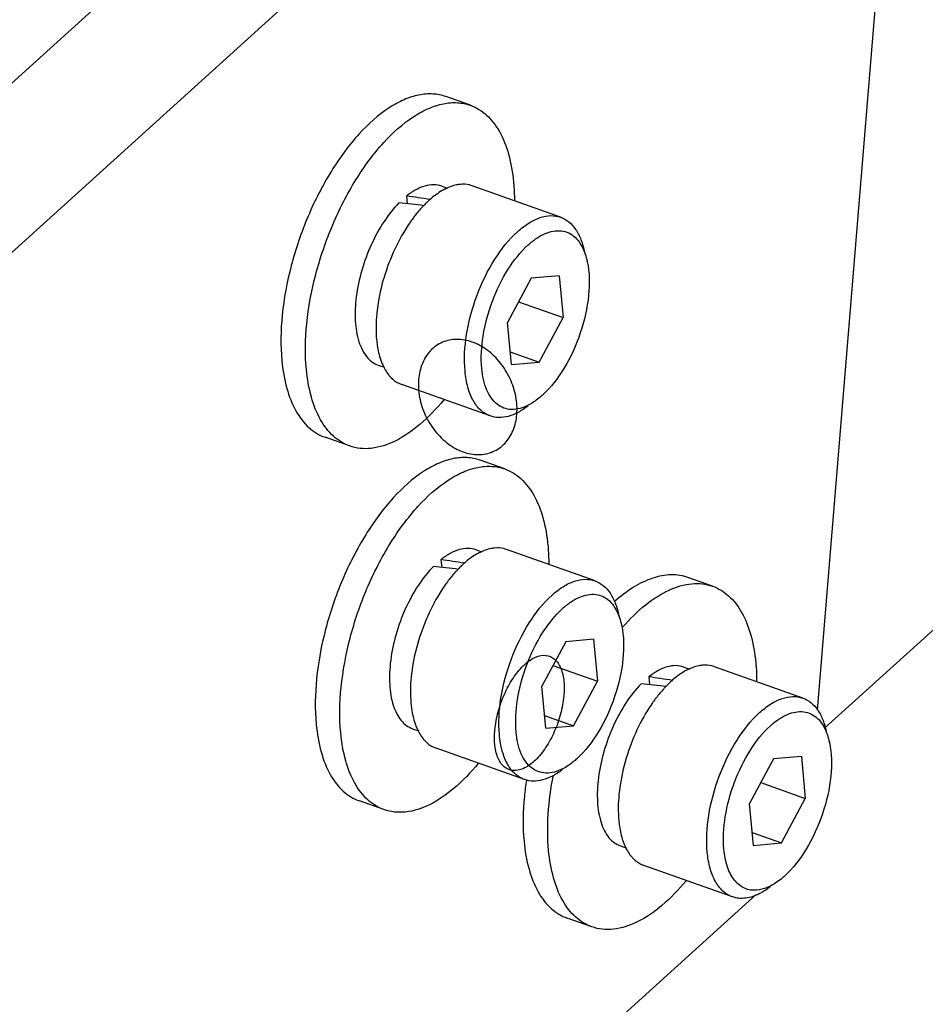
# Model space of a CAD drawing. Header units: millimetres. Extents: x -24622 to 57, y -1603 to 1112.
# Tile 68 of 219: x -23023 to -23008, y -298 to -282. Entities that reach past the tile are written whole.
import ezdxf

# ---------------------------------------------------------------- set-up
doc = ezdxf.new("R2010")
doc.units = ezdxf.units.MM

msp = doc.modelspace()

# ---------------------------------------------------------------- linework, layer by layer
at = {"color": 7, "linetype": 'Continuous'}
for p, q in [((-23033.707, -292.291), (-23011.749, -272.433)), ((-23009.518, -273.224), (-23031.476, -293.082)), ((-23008.544, -273.992), (-23010.145, -293.487)), ((-23015.906, -283.446), (-23016.314, -283.301)), ((-23016.382, -284.789), (-23016.285, -284.824)), ((-23014.407, -285.304), (-23015.875, -284.783)), ((-23016.965, -284.952), (-23016.953, -285.081)), ((-23014.894, -286.314), (-23015.291, -287.051)), ((-23014.431, -286.274), (-23014.894, -286.314)), ((-23014.431, -286.274), (-23014.365, -286.971)), ((-23015.106, -286.708), (-23014.365, -286.971)), ((-23014.762, -287.708), (-23014.365, -286.971)), ((-23015.225, -287.748), (-23015.291, -287.051)), ((-23015.245, -287.537), (-23014.762, -287.708)), ((-23017.435, -287.758), (-23017.329, -287.795)), ((-23015.225, -287.748), (-23014.762, -287.708)), ((-23015.576, -288.603), (-23017.044, -288.082)), ((-23017.911, -289.101), (-23018.319, -288.957)), ((-23015.335, -289.481), (-23015.743, -289.337)), ((-23015.812, -290.825), (-23015.714, -290.859)), ((-23013.836, -291.339), (-23015.304, -290.819)), ((-23016.394, -290.988), (-23016.382, -291.117)), ((-23011.885, -291.427), (-23012.293, -291.283)), ((-23010.018, -293.778), (-23007.773, -291.748)), ((-23014.323, -292.35), (-23014.72, -293.087)), ((-23013.86, -292.309), (-23014.323, -292.35)), ((-23013.86, -292.309), (-23013.795, -293.006)), ((-23014.535, -292.744), (-23013.795, -293.006)), ((-23012.361, -292.77), (-23012.263, -292.805)), ((-23010.385, -293.285), (-23011.854, -292.764)), ((-23014.191, -293.743), (-23013.795, -293.006)), ((-23012.943, -292.933), (-23012.931, -293.062)), ((-23014.654, -293.784), (-23014.72, -293.087)), ((-23014.674, -293.572), (-23014.191, -293.743)), ((-23016.864, -293.794), (-23016.759, -293.831)), ((-23014.654, -293.784), (-23014.191, -293.743)), ((-23015.005, -294.638), (-23016.474, -294.118)), ((-23010.872, -294.295), (-23011.269, -295.033)), ((-23010.41, -294.255), (-23010.872, -294.295)), ((-23010.41, -294.255), (-23010.344, -294.952)), ((-23011.085, -294.689), (-23010.344, -294.952)), ((-23010.741, -295.689), (-23010.344, -294.952)), ((-23017.34, -295.137), (-23017.748, -294.992)), ((-23011.204, -295.73), (-23011.269, -295.033)), ((-23011.224, -295.518), (-23010.741, -295.689)), ((-23013.413, -295.739), (-23013.308, -295.777)), ((-23011.204, -295.73), (-23010.741, -295.689)), ((-23011.554, -296.584), (-23013.023, -296.063)), ((-23018.669, -303.338), (-23011.161, -296.548)), ((-23013.889, -297.082), (-23014.297, -296.938))]:
    msp.add_line(p, q, dxfattribs=at)
for centre, radius, start, end in [((-23015.902, -285.673), 0.938, 116.8533, 117.8927), ((-23019.039, -304.078), 19.112, 82.8905, 84.1505), ((-23015.392, -286.347), 1.786, 133.5311, 135.9183), ((-23015.489, -286.245), 1.646, 131.9443, 133.5202), ((-23014.844, -286.816), 2.508, 142.8242, 144.8486), ((-23014.616, -286.974), 2.786, 145.539, 148.2638), ((-23014.742, -286.889), 2.634, 144.8373, 145.5209), ((-23015.183, -286.302), 1.246, 12.0294, 12.4072), ((-23016.897, -287.667), 0.44, 243.1528, 250.4584), ((-23015.332, -291.709), 0.938, 116.8533, 117.8927), ((-23014.918, -292.281), 1.646, 131.9443, 133.5202), ((-23018.468, -310.114), 19.112, 82.8905, 84.1505), ((-23014.821, -292.382), 1.786, 133.5311, 135.9183), ((-23014.274, -292.851), 2.508, 142.8242, 144.8486), ((-23014.045, -293.009), 2.786, 145.539, 148.2638), ((-23014.171, -292.924), 2.634, 144.8373, 145.5209), ((-23014.612, -292.338), 1.246, 12.0294, 12.4072), ((-23011.881, -293.654), 0.938, 116.8533, 117.8927), ((-23011.467, -294.226), 1.646, 131.9443, 133.5202), ((-23015.017, -312.06), 19.112, 82.8905, 84.1505), ((-23011.37, -294.328), 1.786, 133.5311, 135.9183), ((-23010.823, -294.797), 2.508, 142.8242, 144.8486), ((-23010.595, -294.955), 2.786, 145.539, 148.2638), ((-23010.72, -294.87), 2.634, 144.8373, 145.5209), ((-23016.327, -293.703), 0.44, 243.1528, 250.4584), ((-23011.161, -294.284), 1.246, 12.0294, 12.4072), ((-23012.876, -295.648), 0.44, 243.1528, 250.4584)]:
    msp.add_arc(centre, radius, start, end, dxfattribs=at)
for centre in [(-23017.185, -286.176), (-23016.614, -292.211), (-23013.163, -294.157)]:
    msp.add_ellipse(centre, major_axis=(4.856, -0.659), ratio=0.253431, start_param=1.479231, end_param=1.55995, dxfattribs=at)
for points, start_tangent, end_tangent in [([(-23016.314, -283.301), (-23016.529, -283.259), (-23016.761, -283.276), (-23017.004, -283.353), (-23017.253, -283.488), (-23017.752, -283.921), (-23018.213, -284.538), (-23018.6, -285.288), (-23018.88, -286.108), (-23019.03, -286.929), (-23019.036, -287.684)], (-0.942557, 0.334047), (0.09413, -0.99556)), ([(-23018.628, -287.829), (-23018.622, -287.074), (-23018.472, -286.252), (-23018.192, -285.433), (-23017.806, -284.683), (-23017.344, -284.066), (-23016.846, -283.633), (-23016.596, -283.498), (-23016.353, -283.42), (-23016.121, -283.403), (-23015.906, -283.446)], (-0.09413, 0.99556), (0.94262, -0.333868)), ([(-23015.906, -283.446), (-23015.638, -283.608), (-23015.424, -283.882), (-23015.272, -284.258), (-23015.189, -284.718)], (0.94262, -0.333868), (0.09413, -0.99556)), ([(-23016.382, -284.789), (-23016.515, -284.766), (-23016.659, -284.786), (-23016.811, -284.849), (-23016.965, -284.952)], (-0.942512, 0.334173), (-0.781381, -0.624055)), ([(-23016.341, -284.844), (-23016.375, -284.863), (-23016.478, -284.931)], (-0.883851, -0.467769), (-0.806566, -0.591144)), ([(-23016.072, -284.759), (-23016.134, -284.768), (-23016.326, -284.836)], (-0.996435, -0.08436), (-0.892191, -0.451659)), ([(-23015.875, -284.783), (-23015.922, -284.769), (-23016.072, -284.759)], (-0.942481, 0.334258), (-0.996435, -0.08436)), ([(-23015.189, -284.718), (-23015.183, -284.792), (-23015.174, -285.02)], (0.09413, -0.99556), (0.007641, -0.999971)), ([(-23016.478, -284.931), (-23016.506, -284.951), (-23016.589, -285.021)], (-0.806566, -0.591144), (-0.743896, -0.668296)), ([(-23017.091, -285.066), (-23017.339, -285.375), (-23017.551, -285.76), (-23017.709, -286.187), (-23017.8, -286.622), (-23017.816, -287.027), (-23017.756, -287.37), (-23017.699, -287.508), (-23017.626, -287.62), (-23017.537, -287.704), (-23017.435, -287.758)], (-0.702858, -0.71133), (0.942481, -0.334261)), ([(-23016.675, -285.104), (-23016.718, -285.149), (-23016.843, -285.3)], (-0.695925, -0.718115), (-0.604441, -0.79665)), ([(-23015.124, -285.545), (-23014.936, -285.401), (-23014.749, -285.311), (-23014.57, -285.278), (-23014.407, -285.304)], (0.741683, 0.670751), (0.942637, -0.333821)), ([(-23014.406, -285.304), (-23014.271, -285.381), (-23014.158, -285.506), (-23014.07, -285.675), (-23014.011, -285.885)], (0.94235, -0.334629), (0.19161, -0.981471)), ([(-23016.985, -285.509), (-23017.21, -285.945), (-23017.373, -286.423), (-23017.459, -286.901), (-23017.463, -287.34)], (-0.526292, -0.850304), (0.09413, -0.99556)), ([(-23015.994, -287.86), (-23015.969, -287.252), (-23015.795, -286.599), (-23015.498, -285.999), (-23015.124, -285.545)], (-0.09413, 0.99556), (0.741683, 0.670751)), ([(-23014.946, -285.764), (-23014.803, -285.652), (-23014.661, -285.574), (-23014.393, -285.531), (-23014.273, -285.565), (-23014.168, -285.637), (-23014.08, -285.743), (-23014.011, -285.882)], (0.744928, 0.667145), (0.357617, -0.933868)), ([(-23015.717, -287.815), (-23015.694, -287.276), (-23015.54, -286.697), (-23015.277, -286.166), (-23014.946, -285.764)], (-0.090201, 0.995924), (0.738778, 0.673949)), ([(-23014.011, -285.882), (-23013.998, -285.918), (-23013.966, -286.035)], (0.357617, -0.933868), (0.214866, -0.976643)), ([(-23013.964, -286.043), (-23013.943, -286.596), (-23014.08, -287.224), (-23014.352, -287.813), (-23014.71, -288.258)], (0.208423, -0.978039), (-0.739277, -0.673401)), ([(-23017.463, -287.34), (-23017.452, -287.43), (-23017.394, -287.674)], (0.09413, -0.99556), (0.326605, -0.945161)), ([(-23015.875, -287.376), (-23016.131, -287.331), (-23016.369, -287.38), (-23016.566, -287.518), (-23016.702, -287.731), (-23016.766, -287.998), (-23016.749, -288.294), (-23016.654, -288.589), (-23016.49, -288.855), (-23016.273, -289.065), (-23016.025, -289.199)], (-0.942532, 0.334117), (0.942532, -0.334117)), ([(-23016.025, -289.199), (-23015.769, -289.244), (-23015.531, -289.195), (-23015.334, -289.057), (-23015.197, -288.844), (-23015.134, -288.577), (-23015.151, -288.281), (-23015.246, -287.986), (-23015.41, -287.72), (-23015.626, -287.51), (-23015.875, -287.376)], (0.942532, -0.334117), (-0.942532, 0.334117)), ([(-23019.036, -287.684), (-23018.953, -288.145), (-23018.801, -288.52), (-23018.587, -288.794), (-23018.319, -288.957)], (0.09413, -0.99556), (0.942557, -0.334047)), ([(-23017.394, -287.674), (-23017.366, -287.745), (-23017.261, -287.923)], (0.326605, -0.945161), (0.628801, -0.777567)), ([(-23017.911, -289.101), (-23018.179, -288.939), (-23018.393, -288.665), (-23018.545, -288.289), (-23018.628, -287.829)], (-0.94262, 0.333868), (-0.09413, 0.99556)), ([(-23017.261, -287.923), (-23017.224, -287.965), (-23017.096, -288.06)], (0.628801, -0.777567), (0.892267, -0.451508)), ([(-23015.576, -288.602), (-23015.733, -288.508), (-23015.858, -288.348), (-23015.946, -288.129), (-23015.994, -287.86)], (-0.94235, 0.334629), (-0.09413, 0.99556)), ([(-23014.945, -288.424), (-23015.224, -288.495), (-23015.35, -288.471), (-23015.461, -288.408), (-23015.556, -288.308), (-23015.632, -288.173), (-23015.717, -287.815)], (-0.89037, -0.455238), (-0.098086, 0.995178)), ([(-23014.71, -288.258), (-23014.769, -288.308), (-23014.945, -288.424)], (-0.744588, -0.667524), (-0.89037, -0.455238)), ([(-23016.347, -288.335), (-23016.747, -288.746), (-23017.156, -289.019), (-23017.551, -289.14), (-23017.737, -289.141), (-23017.911, -289.101)], (-0.634499, -0.772924), (-0.94262, 0.333868)), ([(-23014.948, -288.437), (-23015.114, -288.544), (-23015.277, -288.609), (-23015.433, -288.628), (-23015.576, -288.603)], (-0.79255, -0.609806), (-0.942637, 0.333821)), ([(-23015.744, -289.337), (-23015.958, -289.294), (-23016.19, -289.311), (-23016.433, -289.389), (-23016.683, -289.524), (-23017.181, -289.957), (-23017.643, -290.574), (-23018.03, -291.323), (-23018.31, -292.143), (-23018.459, -292.965), (-23018.465, -293.72)], (-0.942557, 0.334047), (0.09413, -0.99556)), ([(-23018.058, -293.864), (-23018.051, -293.109), (-23017.902, -292.288), (-23017.622, -291.468), (-23017.235, -290.718), (-23016.773, -290.102), (-23016.275, -289.669), (-23016.025, -289.533), (-23015.782, -289.456), (-23015.551, -289.439), (-23015.336, -289.481)], (-0.09413, 0.99556), (0.94262, -0.333868)), ([(-23015.336, -289.481), (-23015.068, -289.643), (-23014.853, -289.918), (-23014.701, -290.293), (-23014.618, -290.754)], (0.94262, -0.333868), (0.09413, -0.99556)), ([(-23015.812, -290.825), (-23015.944, -290.801), (-23016.089, -290.821), (-23016.24, -290.884), (-23016.394, -290.988)], (-0.942512, 0.334173), (-0.781381, -0.624055)), ([(-23015.771, -290.88), (-23015.805, -290.899), (-23015.908, -290.966)], (-0.883851, -0.467769), (-0.806566, -0.591144)), ([(-23015.501, -290.795), (-23015.563, -290.804), (-23015.756, -290.872)], (-0.996435, -0.08436), (-0.892191, -0.451659)), ([(-23015.304, -290.819), (-23015.351, -290.805), (-23015.501, -290.795)], (-0.942481, 0.334258), (-0.996435, -0.08436)), ([(-23014.618, -290.754), (-23014.612, -290.827), (-23014.603, -291.056)], (0.09413, -0.99556), (0.007641, -0.999971)), ([(-23015.908, -290.966), (-23015.935, -290.987), (-23016.018, -291.056)], (-0.806566, -0.591144), (-0.743896, -0.668296)), ([(-23016.52, -291.102), (-23016.768, -291.411), (-23016.98, -291.795), (-23017.138, -292.223), (-23017.229, -292.657), (-23017.245, -293.063), (-23017.186, -293.405), (-23017.129, -293.544), (-23017.055, -293.656), (-23016.966, -293.74), (-23016.864, -293.793)], (-0.702858, -0.71133), (0.942481, -0.334261)), ([(-23016.104, -291.139), (-23016.147, -291.185), (-23016.272, -291.336)], (-0.695925, -0.718115), (-0.604441, -0.79665)), ([(-23014.554, -291.58), (-23014.365, -291.436), (-23014.178, -291.346), (-23014, -291.314), (-23013.836, -291.339)], (0.741683, 0.670751), (0.942637, -0.333821)), ([(-23013.836, -291.339), (-23013.7, -291.416), (-23013.587, -291.541), (-23013.5, -291.711), (-23013.44, -291.92)], (0.94235, -0.334629), (0.19161, -0.981471)), ([(-23012.293, -291.283), (-23012.572, -291.239), (-23012.876, -291.294), (-23013.195, -291.446), (-23013.517, -291.69)], (-0.942557, 0.334047), (-0.743829, -0.66837)), ([(-23013.377, -292.109), (-23012.993, -291.736), (-23012.603, -291.492), (-23012.227, -291.387), (-23011.885, -291.427)], (0.657212, 0.753706), (0.94262, -0.333868)), ([(-23016.415, -291.544), (-23016.639, -291.981), (-23016.802, -292.458), (-23016.889, -292.936), (-23016.892, -293.375)], (-0.526292, -0.850304), (0.09413, -0.99556)), ([(-23011.885, -291.427), (-23011.617, -291.589), (-23011.402, -291.864), (-23011.25, -292.239), (-23011.167, -292.7)], (0.94262, -0.333868), (0.09413, -0.99556)), ([(-23015.424, -293.896), (-23015.398, -293.288), (-23015.224, -292.634), (-23014.927, -292.035), (-23014.554, -291.58)], (-0.09413, 0.99556), (0.741683, 0.670751)), ([(-23014.375, -291.799), (-23014.233, -291.688), (-23014.09, -291.61), (-23013.822, -291.566), (-23013.703, -291.601), (-23013.598, -291.672), (-23013.51, -291.779), (-23013.44, -291.918)], (0.744928, 0.667145), (0.357617, -0.933868)), ([(-23015.146, -293.85), (-23015.123, -293.312), (-23014.969, -292.733), (-23014.706, -292.202), (-23014.375, -291.799)], (-0.090201, 0.995924), (0.738778, 0.673949)), ([(-23013.44, -291.918), (-23013.428, -291.954), (-23013.395, -292.07)], (0.357617, -0.933868), (0.214866, -0.976643)), ([(-23013.394, -292.078), (-23013.372, -292.631), (-23013.51, -293.259), (-23013.782, -293.849), (-23014.139, -294.294)], (0.208423, -0.978039), (-0.739277, -0.673401)), ([(-23015.5, -294.05), (-23015.495, -293.776), (-23015.435, -293.478), (-23015.325, -293.185), (-23015.176, -292.927), (-23015.003, -292.727), (-23014.822, -292.606), (-23014.651, -292.576), (-23014.508, -292.639), (-23014.405, -292.79), (-23014.353, -293.013)], (-0.09413, 0.99556), (0.09413, -0.99556)), ([(-23012.361, -292.77), (-23012.494, -292.747), (-23012.638, -292.767), (-23012.789, -292.83), (-23012.943, -292.933)], (-0.942512, 0.334173), (-0.781381, -0.624055)), ([(-23012.32, -292.825), (-23012.354, -292.844), (-23012.457, -292.912)], (-0.883851, -0.467769), (-0.806566, -0.591144)), ([(-23012.051, -292.741), (-23012.112, -292.749), (-23012.305, -292.818)], (-0.996435, -0.08436), (-0.892191, -0.451659)), ([(-23011.853, -292.765), (-23011.9, -292.751), (-23012.051, -292.741)], (-0.942481, 0.334258), (-0.996435, -0.08436)), ([(-23011.167, -292.7), (-23011.161, -292.773), (-23011.152, -293.001)], (0.09413, -0.99556), (0.007641, -0.999971)), ([(-23014.353, -293.013), (-23014.358, -293.287), (-23014.418, -293.585), (-23014.528, -293.878), (-23014.677, -294.137), (-23014.85, -294.337), (-23015.031, -294.457), (-23015.202, -294.488), (-23015.346, -294.424), (-23015.448, -294.274), (-23015.5, -294.05)], (0.09413, -0.99556), (-0.09413, 0.99556)), ([(-23012.457, -292.912), (-23012.485, -292.933), (-23012.567, -293.002)], (-0.806566, -0.591144), (-0.743896, -0.668296)), ([(-23013.07, -293.047), (-23013.317, -293.357), (-23013.529, -293.741), (-23013.687, -294.169), (-23013.778, -294.603), (-23013.795, -295.009), (-23013.735, -295.351), (-23013.678, -295.489), (-23013.604, -295.602), (-23013.515, -295.685), (-23013.413, -295.739)], (-0.702858, -0.71133), (0.942481, -0.334261)), ([(-23012.654, -293.085), (-23012.696, -293.131), (-23012.821, -293.282)], (-0.695925, -0.718115), (-0.604441, -0.79665)), ([(-23011.103, -293.526), (-23010.914, -293.382), (-23010.727, -293.292), (-23010.549, -293.259), (-23010.385, -293.285)], (0.741683, 0.670751), (0.942637, -0.333821)), ([(-23010.385, -293.285), (-23010.249, -293.362), (-23010.136, -293.487), (-23010.049, -293.657), (-23009.99, -293.866)], (0.94235, -0.334629), (0.19161, -0.981471)), ([(-23016.892, -293.375), (-23016.881, -293.466), (-23016.823, -293.71)], (0.09413, -0.99556), (0.326605, -0.945161)), ([(-23012.964, -293.49), (-23013.189, -293.927), (-23013.351, -294.404), (-23013.438, -294.882), (-23013.441, -295.321)], (-0.526292, -0.850304), (0.09413, -0.99556)), ([(-23010.924, -293.745), (-23010.782, -293.633), (-23010.639, -293.556), (-23010.371, -293.512), (-23010.252, -293.547), (-23010.147, -293.618), (-23010.059, -293.725), (-23009.99, -293.864)], (0.744928, 0.667145), (0.357617, -0.933868)), ([(-23011.973, -295.842), (-23011.947, -295.234), (-23011.773, -294.58), (-23011.477, -293.981), (-23011.103, -293.526)], (-0.09413, 0.99556), (0.741683, 0.670751)), ([(-23018.465, -293.72), (-23018.383, -294.18), (-23018.231, -294.555), (-23018.016, -294.83), (-23017.748, -294.992)], (0.09413, -0.99556), (0.942557, -0.334047)), ([(-23016.823, -293.71), (-23016.796, -293.781), (-23016.691, -293.959)], (0.326605, -0.945161), (0.628801, -0.777567)), ([(-23011.695, -295.796), (-23011.673, -295.257), (-23011.518, -294.679), (-23011.256, -294.147), (-23010.924, -293.745)], (-0.090201, 0.995924), (0.738778, 0.673949)), ([(-23017.34, -295.137), (-23017.608, -294.975), (-23017.823, -294.7), (-23017.975, -294.325), (-23018.058, -293.864)], (-0.94262, 0.333868), (-0.09413, 0.99556)), ([(-23016.691, -293.959), (-23016.653, -294.001), (-23016.525, -294.095)], (0.628801, -0.777567), (0.892267, -0.451508)), ([(-23015.006, -294.638), (-23015.162, -294.543), (-23015.287, -294.383), (-23015.375, -294.164), (-23015.424, -293.896)], (-0.94235, 0.334629), (-0.09413, 0.99556)), ([(-23014.374, -294.46), (-23014.653, -294.53), (-23014.779, -294.506), (-23014.891, -294.443), (-23014.986, -294.343), (-23015.061, -294.208), (-23015.146, -293.85)], (-0.89037, -0.455238), (-0.098086, 0.995178)), ([(-23009.99, -293.864), (-23009.977, -293.9), (-23009.945, -294.016)], (0.357617, -0.933868), (0.214866, -0.976643)), ([(-23009.943, -294.024), (-23009.921, -294.577), (-23010.059, -295.205), (-23010.331, -295.794), (-23010.689, -296.24)], (0.208423, -0.978039), (-0.739277, -0.673401)), ([(-23014.139, -294.294), (-23014.198, -294.344), (-23014.374, -294.46)], (-0.744588, -0.667524), (-0.89037, -0.455238)), ([(-23015.776, -294.37), (-23016.176, -294.781), (-23016.585, -295.055), (-23016.98, -295.176), (-23017.166, -295.176), (-23017.34, -295.137)], (-0.634499, -0.772924), (-0.94262, 0.333868)), ([(-23014.377, -294.472), (-23014.544, -294.58), (-23014.707, -294.644), (-23014.862, -294.664), (-23015.005, -294.638)], (-0.79255, -0.609806), (-0.942637, 0.333821)), ([(-23014.975, -294.646), (-23015.008, -294.914), (-23015.015, -295.665)], (-0.151907, -0.988395), (0.09413, -0.99556)), ([(-23014.607, -295.81), (-23014.613, -295.213), (-23014.527, -294.565)], (-0.09413, 0.99556), (0.19437, 0.980928)), ([(-23013.441, -295.321), (-23013.431, -295.411), (-23013.373, -295.655)], (0.09413, -0.99556), (0.326605, -0.945161)), ([(-23015.015, -295.665), (-23014.932, -296.126), (-23014.78, -296.501), (-23014.565, -296.776), (-23014.297, -296.938)], (0.09413, -0.99556), (0.942557, -0.334047)), ([(-23013.373, -295.655), (-23013.345, -295.727), (-23013.24, -295.905)], (0.326605, -0.945161), (0.628801, -0.777567)), ([(-23011.149, -296.474), (-23011.352, -296.442), (-23011.517, -296.312), (-23011.634, -296.091), (-23011.695, -295.796)], (-0.996368, -0.085155), (-0.098086, 0.995178)), ([(-23013.889, -297.082), (-23014.157, -296.92), (-23014.372, -296.646), (-23014.524, -296.27), (-23014.607, -295.81)], (-0.94262, 0.333868), (-0.09413, 0.99556)), ([(-23013.24, -295.905), (-23013.202, -295.947), (-23013.075, -296.041)], (0.628801, -0.777567), (0.892267, -0.451508)), ([(-23011.555, -296.584), (-23011.711, -296.489), (-23011.836, -296.329), (-23011.925, -296.11), (-23011.973, -295.842)], (-0.94235, 0.334629), (-0.09413, 0.99556)), ([(-23010.689, -296.24), (-23010.747, -296.289), (-23010.923, -296.405)], (-0.744588, -0.667524), (-0.89037, -0.455238)), ([(-23012.325, -296.316), (-23012.725, -296.727), (-23013.134, -297.001), (-23013.529, -297.121), (-23013.715, -297.122), (-23013.889, -297.082)], (-0.634499, -0.772924), (-0.94262, 0.333868)), ([(-23010.923, -296.405), (-23010.981, -296.432), (-23011.149, -296.474)], (-0.89037, -0.455238), (-0.996368, -0.085155)), ([(-23010.926, -296.418), (-23010.97, -296.45), (-23011.101, -296.53)], (-0.79255, -0.609806), (-0.890706, -0.454581)), ([(-23011.101, -296.53), (-23011.338, -296.606), (-23011.554, -296.584)], (-0.890706, -0.454581), (-0.942637, 0.333821))]:
    msp.add_spline(points, degree=3, dxfattribs=dict(at, start_tangent=start_tangent, end_tangent=end_tangent))

doc.saveas('drawing.dxf')
